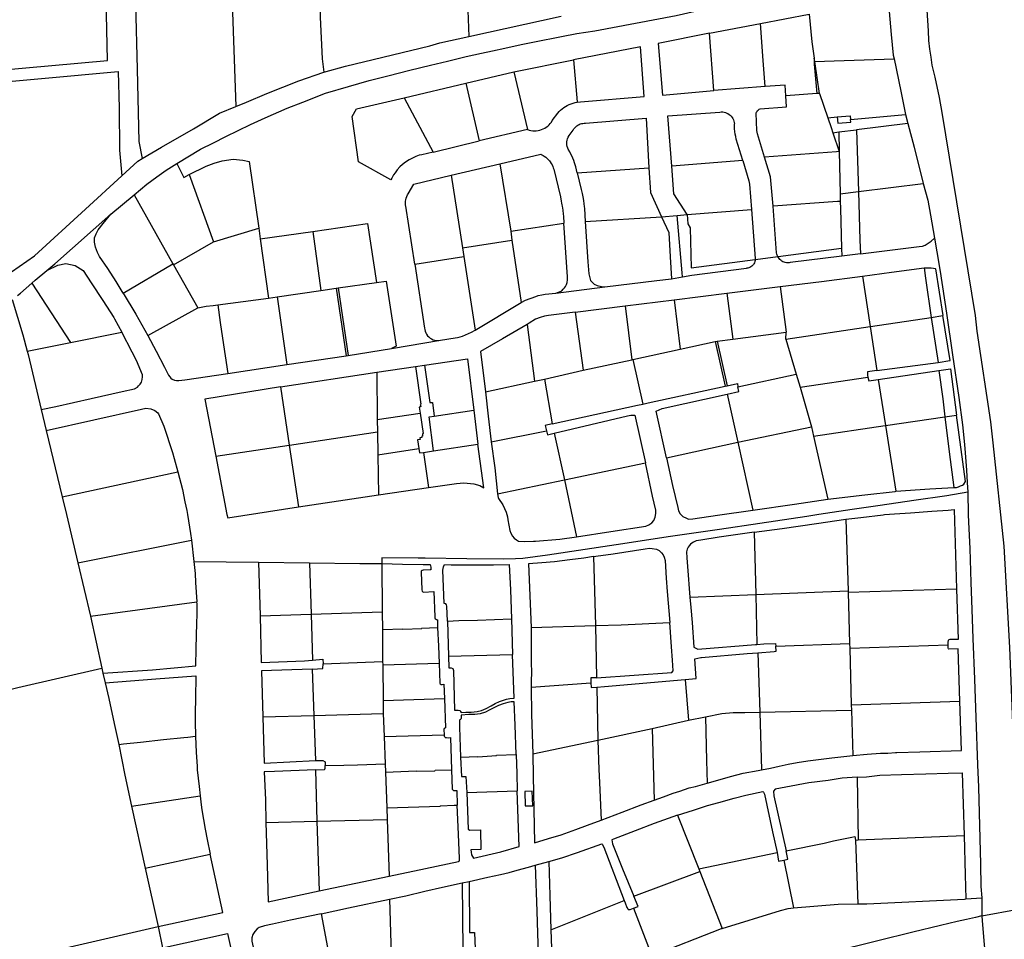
# Model space of a CAD drawing. Header units: inches. Extents: x 210911 to 224988, y 571697 to 586201.
# Tile 166 of 256: x 220945 to 221440, y 576786 to 577249. Entities that reach past the tile are written whole.
import ezdxf

# ---------------------------------------------------------------- set-up
doc = ezdxf.new("R2010")
doc.units = ezdxf.units.IN
doc.header["$MEASUREMENT"] = 0

msp = doc.modelspace()

# ---------------------------------------------------------------- linework, layer by layer
for points in [[(221168.519, 577301.94), (221170.797, 577240.714)], [(221002.196, 577290.194), (221003.923, 577224.314), (221004.727, 577187.914), (221006.445, 577179.257)], [(221047.748, 577291.323), (221051.63, 577262.57), (221053.614, 577205.434)], [(221094.689, 577292.486), (221096.02, 577250.501), (221097.046, 577229.495), (221097.883, 577222.702)], [(221400.815, 577270.331), (221401.388, 577253.875), (221402.099, 577243.562), (221402.277, 577238.762), (221402.811, 577234.316), (221403.522, 577230.227), (221404.055, 577226.315)], [(220950.184, 577266.836), (220914.883, 577263.596), (220910.848, 577263.037), (220919.678, 577222.357), (220988.971, 577228.641), (220988.179, 577267.597)], [(221203.849, 577237.966), (221217.508, 577240.737), (221225.229, 577242.222), (221234.359, 577243.6), (221275.27, 577251.294), (221290.693, 577254.779), (221304.269, 577257.552), (221310.522, 577258.969), (221318.918, 577260.681), (221323.185, 577261.506)], [(221381.417, 577260.39), (221382.126, 577257.175), (221383.527, 577241.756), (221384.52, 577231.278), (221384.993, 577229.372)], [(221170.797, 577240.714), (221217.3, 577251.012)], [(221317.65, 577247.308), (221342.203, 577252.012)], [(221342.203, 577252.012), (221343.529, 577238.083), (221344.787, 577229.729)], [(221291.968, 577242.402), (221317.65, 577247.308)], [(221320.069, 577215.482), (221319.073, 577228.584), (221317.65, 577247.308)], [(221097.883, 577222.702), (221108.7, 577225.782), (221151.313, 577236.072), (221156.344, 577237.514), (221170.797, 577240.714)], [(221291.968, 577242.402), (221266.248, 577237.102), (221268.393, 577211.129), (221294.198, 577213.51)], [(221294.198, 577213.51), (221291.968, 577242.402)], [(221182.865, 577233.512), (221189.002, 577234.897), (221197.217, 577236.679), (221203.849, 577237.966)], [(221225.4, 577207.57), (221227.111, 577207.883), (221259.203, 577210.507), (221257.22, 577235.45), (221223.641, 577228.869)], [(221060.975, 577196.338), (221062.793, 577197.209), (221068.333, 577199.818), (221079.353, 577204.561), (221087.216, 577207.701), (221098.653, 577212.086), (221110.351, 577215.556), (221120.628, 577218.535), (221130.097, 577220.899), (221141.114, 577223.677), (221151.535, 577226.337), (221160.05, 577228.226), (221169.601, 577230.641), (221177.223, 577232.324), (221182.865, 577233.512)], [(221193.611, 577222.906), (221223.641, 577228.869)], [(221223.641, 577228.869), (221225.375, 577207.877), (221225.4, 577207.57)], [(221344.787, 577229.729), (221344.767, 577226.69), (221346.077, 577211.963)], [(221345.011, 577228.184), (221344.787, 577229.729)], [(221345.011, 577228.184), (221354.753, 577228.474)], [(221347.347, 577212.054), (221345.011, 577228.184)], [(221354.753, 577228.474), (221384.993, 577229.372)], [(221384.993, 577229.372), (221388.357, 577213.116), (221390.73, 577201.449)], [(221404.055, 577226.315), (221405.478, 577220.269), (221407.612, 577209.956), (221409.034, 577202.488), (221425.819, 577100.176), (221426.708, 577092.353), (221433.536, 577046.762), (221434.603, 577036.094), (221440.293, 576984.173), (221443.031, 576933.07), (221444.454, 576899.287), (221445.521, 576867.459), (221446.588, 576824.428), (221447.121, 576804.514), (221447.404, 576801.395)], [(220918.819, 577216.205), (220994.305, 577223.085)], [(220994.305, 577223.085), (220994.761, 577204.673), (220995.003, 577183.462), (220996.137, 577170.54)], [(221053.614, 577205.434), (221058.964, 577207.6), (221069.207, 577211.958), (221085.27, 577218.442), (221097.883, 577222.702)], [(221169.327, 577217.19), (221193.611, 577222.906)], [(221193.611, 577222.906), (221200.393, 577193.836)], [(221138.268, 577209.884), (221169.327, 577217.19)], [(221169.327, 577217.19), (221176.104, 577188.098)], [(221320.069, 577215.482), (221294.198, 577213.51)], [(221330.446, 577210.851), (221330.05, 577216.247), (221320.069, 577215.482)], [(221317.511, 577204.311), (221330.862, 577205.255), (221330.446, 577210.851)], [(221346.077, 577211.963), (221330.446, 577210.851)], [(221347.347, 577212.054), (221346.077, 577211.963)], [(221347.347, 577212.054), (221351.543, 577199.817)], [(221006.445, 577179.257), (221016.209, 577185.042), (221032.3, 577194.295), (221045.393, 577202.104), (221053.614, 577205.434)], [(221152.917, 577182.538), (221147.144, 577181.196), (221145.948, 577180.901), (221144.22, 577180.289), (221142.472, 577179.477), (221140.817, 577178.523), (221139.015, 577177.411), (221137.493, 577176.184), (221136.217, 577175.026), (221134.868, 577173.537), (221133.731, 577172.092), (221132.967, 577171.023), (221132.103, 577169.458), (221131.611, 577168.523), (221115.373, 577177.614), (221112.081, 577200.417), (221114.287, 577204.268), (221138.268, 577209.884)], [(221138.268, 577209.884), (221152.917, 577182.538)], [(221215.611, 577202.108), (221216.301, 577202.89), (221217.042, 577203.623), (221217.832, 577204.305), (221218.665, 577204.931), (221219.54, 577205.5), (221220.45, 577206.008), (221221.393, 577206.453), (221222.364, 577206.834), (221223.359, 577207.148), (221224.372, 577207.393), (221225.4, 577207.57)], [(221212.902, 577198.33), (221215.611, 577202.108)], [(221272.993, 577175.441), (221271.011, 577200.689), (221297.281, 577202.669)], [(221297.281, 577202.669), (221297.982, 577202.718), (221298.683, 577202.691), (221299.378, 577202.59), (221300.058, 577202.413), (221300.715, 577202.165), (221301.342, 577201.848), (221301.93, 577201.465), (221302.474, 577201.02), (221302.967, 577200.52), (221303.404, 577199.97), (221303.778, 577199.376), (221304.087, 577198.745), (221304.326, 577198.085), (221304.492, 577197.402), (221304.584, 577196.706)], [(221315.472, 577202.086), (221315.684, 577202.555), (221315.954, 577202.994), (221316.277, 577203.395), (221316.649, 577203.752), (221317.062, 577204.059), (221317.511, 577204.311)], [(221315.903, 577193.385), (221315.472, 577202.086)], [(221356.37, 577200.256), (221362.799, 577200.84), (221363.034, 577198.876)], [(221363.034, 577198.876), (221390.73, 577201.449)], [(221390.73, 577201.449), (221391.959, 577196.979)], [(221042.327, 577187.231), (221048.554, 577190.389), (221060.975, 577196.338)], [(221200.393, 577193.836), (221201.253, 577193.571), (221202.132, 577193.38), (221203.024, 577193.266), (221203.923, 577193.228), (221204.822, 577193.268), (221205.714, 577193.385), (221206.592, 577193.578), (221207.451, 577193.845), (221208.284, 577194.186), (221209.085, 577194.596), (221209.847, 577195.074), (221210.566, 577195.615), (221211.235, 577196.216), (221211.851, 577196.872), (221212.408, 577197.578), (221212.902, 577198.33)], [(221225.348, 577172.118), (221224.659, 577175.049), (221224.373, 577176.163), (221224.055, 577177.158), (221223.668, 577178.312), (221223.21, 577179.486), (221222.82, 577180.364), (221222.293, 577181.498), (221221.713, 577182.624), (221220.951, 577183.931), (221220.71, 577184.519), (221220.416, 577185.275), (221220.252, 577186.111), (221220.19, 577186.825), (221220.216, 577187.627), (221220.359, 577188.481), (221220.579, 577189.172), (221220.916, 577189.988), (221221.425, 577190.8), (221223.394, 577193.614), (221223.792, 577194.237), (221224.189, 577194.78), (221224.666, 577195.283), (221225.179, 577195.707), (221225.712, 577196.087), (221226.39, 577196.435), (221226.989, 577196.69), (221227.627, 577196.857), (221228.249, 577196.978), (221228.898, 577197.024), (221229.644, 577197.016), (221260.095, 577199.545), (221261.564, 577174.591)], [(221305.537, 577189.084), (221305.241, 577190.333), (221304.999, 577191.594), (221304.812, 577192.864), (221304.68, 577194.141), (221304.604, 577195.422), (221304.584, 577196.706)], [(221351.543, 577199.817), (221356.37, 577200.256)], [(221351.543, 577199.817), (221353.259, 577194.813), (221354.136, 577192.253)], [(221356.37, 577200.256), (221356.626, 577196.982), (221363.148, 577197.57), (221363.034, 577198.876)], [(221391.959, 577196.979), (221366.12, 577193.751)], [(221391.959, 577196.979), (221395.033, 577184.949), (221399.651, 577166.637)], [(221200.393, 577193.836), (221176.104, 577188.098)], [(221316.144, 577191.663), (221315.903, 577193.385)], [(221319.811, 577179.885), (221316.144, 577191.663)], [(221354.136, 577192.253), (221357.17, 577192.632)], [(221354.136, 577192.253), (221357.37, 577182.824)], [(221357.17, 577192.632), (221366.12, 577193.751)], [(221357.17, 577192.632), (221357.37, 577182.824)], [(221366.12, 577193.751), (221367.074, 577162.618)], [(221023.791, 577176.81), (221035.805, 577183.924), (221042.327, 577187.231)], [(221152.917, 577182.538), (221176.104, 577188.098)], [(221308.819, 577178.269), (221305.537, 577189.084)], [(221186.462, 577176.577), (221207.05, 577181.418), (221207.293, 577181.302), (221208.331, 577180.774), (221208.76, 577180.49), (221209.615, 577179.878), (221210.467, 577179.119), (221210.991, 577178.604), (221211.428, 577178.101), (221211.859, 577177.519), (221212.336, 577176.792), (221212.75, 577176.044), (221213.099, 577175.303), (221213.391, 577174.551), (221213.604, 577173.848), (221216.948, 577160.018), (221217.407, 577157.788), (221217.582, 577156.848), (221217.727, 577155.96), (221217.856, 577155.287), (221218.159, 577153.223), (221218.402, 577151.232), (221218.497, 577150.275), (221218.598, 577149.051), (221218.686, 577147.824), (221218.746, 577146.759)], [(221355.948, 577182.704), (221319.811, 577179.885)], [(221357.37, 577182.824), (221355.948, 577182.704)], [(221357.37, 577182.824), (221357.805, 577161.475)], [(220996.137, 577170.54), (221004.185, 577177.918), (221006.445, 577179.257)], [(221002.365, 577161.037), (221008.802, 577166.389), (221013.804, 577169.965), (221018.456, 577173.331), (221023.791, 577176.81)], [(221023.791, 577176.81), (221027.323, 577169.785), (221030.016, 577171.143)], [(221030.016, 577171.143), (221038.685, 577175.406), (221042.597, 577176.924), (221046.719, 577178.137), (221052.302, 577178.876), (221057.175, 577178.505), (221060.324, 577177.759), (221065.136, 577144.203)], [(221161.977, 577170.83), (221186.462, 577176.577)], [(221186.462, 577176.577), (221191.955, 577142.647)], [(221308.819, 577178.269), (221272.993, 577175.441)], [(221308.819, 577178.269), (221311.873, 577168.094)], [(221324.081, 577155.202), (221322.808, 577170.049), (221319.811, 577179.885)], [(221030.016, 577171.143), (221042.396, 577137.327)], [(221143.61, 577126.064), (221139.082, 577155.298), (221139.04, 577155.697), (221138.996, 577156.235), (221139, 577157.039), (221139.036, 577157.73), (221139.166, 577158.532), (221139.348, 577159.31), (221139.605, 577160.079), (221139.996, 577160.97), (221140.31, 577161.558), (221143.233, 577166.409), (221161.977, 577170.83)], [(221161.977, 577170.83), (221167.737, 577134.246)], [(221225.348, 577172.118), (221261.564, 577174.591)], [(221225.348, 577172.118), (221227.42, 577163.675), (221227.859, 577161.699), (221228.191, 577160.05), (221228.536, 577158.133), (221228.805, 577156.451), (221228.974, 577155.051), (221229.114, 577154.078), (221229.49, 577147.507)], [(221261.564, 577174.591), (221262.398, 577162.198), (221267.827, 577149.879)], [(221274.018, 577161.505), (221272.993, 577175.441)], [(220940.677, 577122.151), (220952.192, 577130.268), (220977.845, 577153.768), (220996.137, 577170.54)], [(221311.873, 577168.094), (221312.063, 577167.221), (221312.177, 577166.317)], [(221312.177, 577166.317), (221313.101, 577153.523)], [(221367.074, 577162.618), (221399.651, 577166.637)], [(221399.651, 577166.637), (221401.89, 577158.33), (221403.364, 577150.708), (221405.308, 577139.157)], [(220990.568, 577151.207), (221002.365, 577161.037)], [(221002.365, 577161.037), (221021.93, 577126.187)], [(221280.853, 577151.026), (221274.018, 577161.505)], [(221357.805, 577161.475), (221367.074, 577162.618)], [(221357.805, 577161.475), (221357.882, 577157.7)], [(221367.074, 577162.618), (221367.78, 577138.211), (221368.073, 577131.31)], [(221356.457, 577157.595), (221324.081, 577155.202)], [(221357.882, 577157.7), (221356.457, 577157.595)], [(221357.882, 577157.7), (221357.954, 577154.182), (221358.513, 577134.181)], [(220958.417, 577122.871), (220962.374, 577126.234), (220990.568, 577151.207)], [(220996.913, 577111.523), (220993.245, 577117.274), (220989.09, 577123.829), (220984.934, 577129.967), (220983.926, 577131.874), (220982.859, 577134.614), (220982.447, 577137.234), (220982.451, 577139.258), (220983.169, 577141.34), (220984.304, 577143.421), (220986.75, 577146.571), (220990.568, 577151.207)], [(221275.829, 577150.584), (221280.853, 577151.026)], [(221280.853, 577151.026), (221313.101, 577153.523)], [(221280.853, 577151.026), (221281.197, 577146.387)], [(221313.101, 577153.523), (221314.991, 577128.977)], [(221325.85, 577131.722), (221324.081, 577155.202)], [(221092.284, 577142.545), (221119.823, 577146.483), (221124.361, 577116.877)], [(221191.955, 577142.647), (221218.746, 577146.759)], [(221214.597, 577111.466), (221215.568, 577111.739), (221216.59, 577112.16), (221217.612, 577112.732), (221218.435, 577113.43), (221219.11, 577114.129), (221219.585, 577114.854), (221220.061, 577115.854), (221220.363, 577116.93), (221220.493, 577118.256), (221220.522, 577119.683), (221218.746, 577146.759)], [(221229.49, 577147.507), (221267.827, 577149.879)], [(221229.49, 577147.507), (221230.823, 577127.266), (221231.288, 577121.254), (221232.115, 577117.859), (221233.898, 577116.011), (221235.563, 577115.294), (221237.705, 577114.754), (221239.312, 577114.692)], [(221267.827, 577149.879), (221275.829, 577150.584)], [(221267.827, 577149.879), (221271.623, 577142.074), (221272.315, 577129.692), (221272.95, 577118.739)], [(221278.302, 577121.707), (221275.829, 577150.584)], [(221281.197, 577146.387), (221282.222, 577144.317), (221282.84, 577124.224)], [(221042.396, 577137.327), (221065.136, 577144.203)], [(221065.136, 577144.203), (221065.883, 577138.772)], [(221065.883, 577138.772), (221092.284, 577142.545)], [(221092.284, 577142.545), (221096.424, 577112.839)], [(221191.955, 577142.647), (221192.587, 577138.113)], [(221022.214, 577125.722), (221042.396, 577137.327)], [(221065.883, 577138.772), (221070.097, 577109.007)], [(221167.737, 577134.246), (221192.587, 577138.113)], [(221192.587, 577138.113), (221197.26, 577106.72)], [(221368.073, 577131.31), (221397.641, 577134.921), (221399.307, 577135.218), (221400.616, 577135.693), (221403.711, 577137.594), (221405.308, 577139.157)], [(221405.308, 577139.157), (221406.503, 577132.358), (221408.104, 577122.303), (221411.423, 577101.361), (221414.444, 577080.42), (221417.584, 577058.883), (221419.361, 577045.259), (221420.426, 577035.324), (221420.78, 577031.041), (221421.429, 577022.414), (221421.723, 577016.168), (221422.044, 577011.211)], [(221167.737, 577134.246), (221168.388, 577130.003)], [(221326.388, 577129.964), (221326.146, 577130.53), (221325.966, 577131.118), (221325.85, 577131.722)], [(221326.388, 577129.964), (221326.535, 577129.983), (221358.513, 577134.181)], [(221358.513, 577134.181), (221358.628, 577130.061)], [(221368.073, 577131.31), (221358.628, 577130.061)], [(220958.417, 577122.871), (220964.034, 577125.6), (220967.904, 577126.426), (220972.605, 577125.406), (220976.767, 577122.958), (220980.804, 577116.641), (220986.561, 577107.703), (220992.082, 577099.24), (220992.557, 577098.585), (220996.106, 577091.878)], [(220996.913, 577111.523), (221021.93, 577126.187)], [(221021.93, 577126.187), (221022.214, 577125.722)], [(221143.61, 577126.064), (221168.388, 577130.003)], [(221143.61, 577126.064), (221148.608, 577093.89), (221148.694, 577093.129), (221148.848, 577092.426), (221149.177, 577091.529), (221149.586, 577090.759), (221150.116, 577090.054), (221150.665, 577089.467), (221151.334, 577088.876), (221152.087, 577088.422), (221152.952, 577088.033), (221153.749, 577087.793), (221154.807, 577087.654), (221155.741, 577087.635), (221156.59, 577087.763)], [(221168.388, 577130.003), (221174.093, 577092.805)], [(221282.84, 577124.224), (221315.016, 577128.471)], [(221315.016, 577128.471), (221314.975, 577127.905), (221314.863, 577127.35), (221314.681, 577126.813), (221314.432, 577126.304), (221314.12, 577125.83), (221313.75, 577125.401), (221313.328, 577125.022), (221312.861, 577124.699), (221312.358, 577124.439), (221311.825, 577124.246), (221311.272, 577124.122), (221310.707, 577124.069)], [(221314.991, 577128.977), (221315.016, 577128.471)], [(221315.016, 577128.471), (221315.172, 577128.491), (221326.388, 577129.964)], [(221332.701, 577126.851), (221332.077, 577126.761), (221331.447, 577126.74), (221330.818, 577126.787), (221330.198, 577126.903), (221329.595, 577127.086), (221329.015, 577127.333), (221328.465, 577127.642), (221327.953, 577128.01), (221327.484, 577128.431), (221327.063, 577128.901), (221326.696, 577129.414), (221326.388, 577129.964)], [(221358.628, 577130.061), (221332.701, 577126.851)], [(220950.927, 577116.477), (220952.621, 577117.944), (220958.417, 577122.871)], [(221022.214, 577125.722), (221034.409, 577104.085)], [(221278.47, 577119.749), (221278.302, 577121.707)], [(221283.109, 577120.597), (221310.707, 577124.069)], [(221369.023, 577120.063), (221383.611, 577121.994), (221400.103, 577124.166)], [(221400.103, 577124.166), (221402.27, 577124.274), (221403.638, 577124.153), (221404.756, 577123.984), (221405.625, 577123.821), (221405.871, 577123.731), (221409.567, 577100.203)], [(221400.103, 577124.166), (221400.867, 577119.106), (221403.689, 577099.22)], [(220943.64, 577110.333), (220945.156, 577111.479), (220950.927, 577116.477)], [(220950.927, 577116.477), (220970.393, 577086.66)], [(221105.082, 577114.111), (221124.361, 577116.877)], [(221124.361, 577116.877), (221129.25, 577117.58), (221134.272, 577084.782), (221131.855, 577083.666)], [(221239.312, 577114.692), (221265.568, 577117.859), (221272.95, 577118.739)], [(221272.95, 577118.739), (221278.47, 577119.749)], [(221278.47, 577119.749), (221283.109, 577120.597)], [(221327.586, 577114.772), (221348.483, 577117.413), (221369.023, 577120.063)], [(221369.023, 577120.063), (221372.859, 577094.634)], [(220996.913, 577111.523), (221003.275, 577100.887), (221004.699, 577098.265), (221009.242, 577090.212)], [(221074.362, 577109.57), (221096.424, 577112.839)], [(221096.424, 577112.839), (221104.132, 577113.981)], [(221104.132, 577113.981), (221105.082, 577114.111)], [(221104.132, 577113.981), (221109.071, 577079.984)], [(221105.082, 577114.111), (221110.067, 577080.088)], [(221197.26, 577106.72), (221199.353, 577107.889), (221204.537, 577109.849), (221205.833, 577110.295), (221207.576, 577110.715), (221209.294, 577110.984), (221214.597, 577111.466)], [(221214.597, 577111.466), (221239.312, 577114.692)], [(221274.181, 577108.141), (221300.794, 577111.487)], [(221300.794, 577111.487), (221327.586, 577114.772)], [(221300.794, 577111.487), (221303.729, 577088.386)], [(221327.586, 577114.772), (221330.701, 577091.831)], [(220940.988, 577108.329), (220946.336, 577090.583), (220948.48, 577082.235)], [(221044.584, 577105.642), (221070.097, 577109.007)], [(221070.097, 577109.007), (221074.362, 577109.57)], [(221074.362, 577109.57), (221079.182, 577075.513)], [(221174.093, 577092.805), (221197.26, 577106.72)], [(221249.533, 577105.09), (221274.181, 577108.141)], [(221274.181, 577108.141), (221277.32, 577083.367)], [(221009.242, 577090.212), (221034.409, 577104.085)], [(221034.409, 577104.085), (221038.64, 577104.931), (221042.093, 577105.282), (221044.584, 577105.642)], [(221044.584, 577105.642), (221045.712, 577096.691), (221046.884, 577088.895), (221049.472, 577071.043)], [(221224.408, 577101.861), (221210.953, 577100.219), (221208.928, 577099.925), (221206.844, 577099.154), (221204.402, 577098.325), (221201.303, 577096.426), (221200.23, 577095.654)], [(221224.408, 577101.861), (221249.533, 577105.09)], [(221224.408, 577101.861), (221228.404, 577072.628)], [(221249.533, 577105.09), (221252.88, 577077.99)], [(221372.859, 577094.634), (221373.031, 577094.659), (221403.689, 577099.22)], [(221403.689, 577099.22), (221409.567, 577100.203)], [(221403.689, 577099.22), (221407.084, 577076.63)], [(221407.084, 577076.63), (221408.123, 577076.769), (221412.101, 577077.348), (221413.139, 577077.589), (221409.567, 577100.203)], [(220955.571, 577052.877), (220963.014, 577054.471), (220980.759, 577058.427), (220996.42, 577061.971), (221002.494, 577063.388), (221003.984, 577064.219), (221004.521, 577064.813), (221005.355, 577065.705), (221006.012, 577066.715), (221006.431, 577067.965), (221006.552, 577069.274), (221006.554, 577070.278), (221003.566, 577077.557), (221001.396, 577081.843), (220996.106, 577091.878)], [(220970.393, 577086.66), (220996.106, 577091.878)], [(221156.59, 577087.763), (221163.968, 577088.918), (221165.13, 577089.171), (221166.496, 577089.554), (221167.708, 577089.905), (221169.149, 577090.445), (221170.681, 577091.102), (221172.296, 577091.877), (221174.093, 577092.805)], [(221200.23, 577095.654), (221187.896, 577088.474), (221176.754, 577082.125), (221179.217, 577061.763)], [(221200.23, 577095.654), (221203.989, 577067.195)], [(221303.729, 577088.386), (221330.701, 577091.831)], [(221330.455, 577088.279), (221372.859, 577094.634)], [(221330.455, 577088.279), (221330.701, 577091.831)], [(221372.859, 577094.634), (221376.201, 577072.483)], [(220948.48, 577082.235), (220970.393, 577086.66)], [(221009.242, 577090.212), (221013.48, 577082.238), (221017.633, 577074.254), (221019.59, 577070.144), (221020.303, 577069.428), (221020.777, 577068.713), (221021.431, 577068.236), (221022.621, 577067.757), (221023.632, 577067.517), (221024.882, 577067.515), (221027.859, 577067.926), (221049.472, 577071.043)], [(221131.855, 577083.666), (221156.59, 577087.763)], [(221277.32, 577083.367), (221294.858, 577087.152)], [(221294.858, 577087.152), (221295.816, 577087.363)], [(221294.858, 577087.152), (221299.947, 577064.615)], [(221295.816, 577087.363), (221295.93, 577087.388), (221303.729, 577088.386)], [(221295.816, 577087.363), (221300.892, 577064.838)], [(221330.455, 577088.279), (221335.721, 577070.65)], [(220948.48, 577082.235), (220949.013, 577080.627), (220955.571, 577052.877)], [(221110.067, 577080.088), (221131.855, 577083.666)], [(221253.43, 577078.051), (221277.32, 577083.367)], [(221079.182, 577075.513), (221109.071, 577079.984)], [(221109.071, 577079.984), (221110.067, 577080.088)], [(221148.527, 577075.27), (221170.14, 577078.387), (221173.313, 577052.625)], [(221228.404, 577072.628), (221252.88, 577077.99)], [(221252.88, 577077.99), (221253.43, 577078.051)], [(221253.43, 577078.051), (221258.544, 577055.627)], [(221376.201, 577072.483), (221407.084, 577076.63)], [(221049.472, 577071.043), (221079.182, 577075.513)], [(221076.067, 577064.269), (221124.49, 577071.635)], [(221124.49, 577071.635), (221143.938, 577074.573)], [(221124.49, 577071.635), (221124.755, 577047.87)], [(221143.938, 577074.573), (221148.527, 577075.27)], [(221143.938, 577074.573), (221146.7, 577055.541), (221146.434, 577055.475), (221146.671, 577054.226), (221145.838, 577054.107), (221146.323, 577051.006)], [(221148.527, 577075.27), (221151.273, 577056.466), (221152.501, 577056.406), (221153.439, 577049.543)], [(221208.915, 577068.211), (221228.404, 577072.628)], [(221376.201, 577072.483), (221371.563, 577071.883), (221371.526, 577070.052), (221371.773, 577069.187)], [(221376.916, 577068.065), (221407.566, 577072.484)], [(221407.566, 577072.484), (221413.382, 577073.325), (221416.441, 577050.12)], [(221407.566, 577072.484), (221409.449, 577058.257), (221410.564, 577049.267)], [(221179.217, 577061.763), (221203.989, 577067.195)], [(221203.989, 577067.195), (221208.915, 577068.211)], [(221208.915, 577068.211), (221212.882, 577045.695)], [(221306.305, 577064.274), (221335.721, 577070.65)], [(221335.721, 577070.65), (221337.684, 577064.126)], [(221337.684, 577064.126), (221371.773, 577069.187)], [(221371.773, 577069.187), (221372.285, 577067.397), (221376.916, 577068.065)], [(221376.916, 577068.065), (221380.597, 577044.88)], [(221076.067, 577064.269), (221038.042, 577058.129), (221043.52, 577029.352)], [(221076.067, 577064.269), (221080.413, 577035.016)], [(221179.217, 577061.763), (221180.624, 577049.499), (221182.079, 577036.651)], [(221258.544, 577055.627), (221261.198, 577056.204), (221299.947, 577064.615)], [(221299.947, 577064.615), (221300.892, 577064.838)], [(221300.892, 577064.838), (221306.088, 577065.968), (221306.305, 577064.274)], [(221300.92, 577060.63), (221306.777, 577061.947), (221306.305, 577064.274)], [(221337.684, 577064.126), (221343.373, 577044.194)], [(221270.452, 577028.575), (221265.135, 577052.035), (221268.166, 577053.41), (221300.92, 577060.63)], [(221300.92, 577060.63), (221306.246, 577036.534)], [(220955.571, 577052.877), (220958.111, 577042.277)], [(220958.111, 577042.277), (221006.107, 577053.025), (221008.31, 577053.497), (221010.69, 577053.314), (221012.832, 577052.418), (221014.318, 577051.284), (221014.654, 577050.732), (221017.251, 577044.448), (221021.732, 577031.243), (221022.526, 577028.22), (221024.32, 577021.538)], [(221153.439, 577049.543), (221173.313, 577052.625)], [(221173.313, 577052.625), (221175.48, 577035.52)], [(221212.882, 577045.695), (221255.799, 577055.03), (221258.544, 577055.627)], [(221124.755, 577047.87), (221146.323, 577051.006)], [(221124.755, 577047.87), (221124.896, 577041.741), (221124.898, 577041.623)], [(221146.323, 577051.006), (221147.912, 577040.84), (221147.496, 577040.721), (221147.614, 577039.412), (221147.079, 577039.294), (221147.138, 577038.818), (221146.186, 577038.64), (221146.364, 577037.867), (221145.055, 577037.57), (221145.685, 577033.224)], [(221153.154, 577032.116), (221150.835, 577049.146), (221153.439, 577049.543)], [(221213.768, 577040.956), (221250.811, 577049.709), (221252.479, 577050.098), (221254.4, 577050.075), (221259.749, 577026.024)], [(221380.597, 577044.88), (221410.564, 577049.267)], [(221410.564, 577049.267), (221416.441, 577050.12)], [(221410.564, 577049.267), (221412.735, 577031.525), (221415.024, 577013.604)], [(221415.024, 577013.604), (221416.325, 577013.719), (221417.424, 577013.978), (221418.425, 577014.414), (221419.328, 577014.851), (221420.106, 577015.365), (221420.852, 577016.658), (221416.441, 577050.12)], [(220958.111, 577042.277), (220966.135, 577008.989)], [(221182.079, 577036.651), (221209.982, 577042.113)], [(221212.882, 577045.695), (221209.344, 577044.919), (221209.982, 577042.113)], [(221209.982, 577042.113), (221210.421, 577040.186), (221213.768, 577040.956)], [(221306.246, 577036.534), (221343.373, 577044.194)], [(221343.373, 577044.194), (221344.475, 577039.439)], [(221344.475, 577039.439), (221380.449, 577044.858), (221380.597, 577044.88)], [(221380.597, 577044.88), (221385.851, 577011.72)], [(221080.413, 577035.016), (221080.539, 577035.035), (221124.898, 577041.623)], [(221124.898, 577041.623), (221125.113, 577030.074)], [(221213.768, 577040.956), (221219.112, 577017.49)], [(221344.475, 577039.439), (221351.66, 577007.808)], [(221043.52, 577029.352), (221080.413, 577035.016)], [(221080.413, 577035.016), (221085.186, 577003.896)], [(221125.113, 577030.074), (221145.685, 577033.224)], [(221145.685, 577033.224), (221146.003, 577031.026), (221147.966, 577031.325)], [(221147.966, 577031.325), (221153.154, 577032.116)], [(221150.62, 577013.719), (221164.73, 577015.718), (221168.362, 577016.068), (221173.361, 577015.405), (221176.336, 577014.626), (221178.358, 577013.551), (221175.48, 577035.52)], [(221153.154, 577032.116), (221175.48, 577035.52)], [(221182.079, 577036.651), (221183.943, 577023.471), (221185.257, 577010.383)], [(221270.452, 577028.575), (221306.246, 577036.534)], [(221306.246, 577036.534), (221313.873, 577002.178)], [(221043.52, 577029.352), (221049.108, 577000), (221049.521, 576998.304), (221085.186, 577003.896)], [(221125.113, 577030.074), (221125.375, 577009.955)], [(221147.966, 577031.325), (221150.62, 577013.719)], [(221270.452, 577028.575), (221273.419, 577014.69), (221276.078, 577003.555), (221276.491, 577001.887), (221277.203, 577000.338), (221278.629, 576998.967), (221280.413, 576998.19), (221281.484, 576997.771), (221283.568, 576997.886), (221296.13, 576999.65), (221313.873, 577002.178)], [(221219.112, 577017.49), (221259.749, 577026.024)], [(221225.063, 576988.749), (221242.306, 576991.413), (221259.93, 576994.119), (221261.538, 576994.771), (221262.969, 576995.78), (221264.042, 576997.028), (221264.7, 576998.754), (221265.001, 577000.539), (221264.944, 577002.205), (221263.409, 577009.292), (221259.749, 577026.024)], [(220966.135, 577008.989), (221024.32, 577021.538)], [(221024.32, 577021.538), (221026.707, 577012.648), (221027.928, 577006.438), (221028.932, 577002.032), (221029.262, 577000), (221030.764, 576990.551), (221031.275, 576987.176)], [(221185.257, 577010.383), (221219.112, 577017.49)], [(221219.112, 577017.49), (221225.063, 576988.749)], [(221125.375, 577009.955), (221150.62, 577013.719)], [(221385.851, 577011.72), (221402.999, 577013.03), (221415.024, 577013.604)], [(220966.135, 577008.989), (220968.315, 577000.112), (220974.098, 576975.71)], [(221085.186, 577003.896), (221125.375, 577009.955)], [(221422.044, 577011.211), (221411.565, 577009.503), (221394.834, 577007.033), (221377.984, 577004.504), (221363.933, 577002.505), (221347.046, 577000), (221341.065, 576999.103), (221317.398, 576995.52), (221297.001, 576992.535), (221272.323, 576988.952), (221245.088, 576984.713), (221210.419, 576979.637), (221198.033, 576977.906), (221194.349, 576977.749), (221188.324, 576977.478), (221169.888, 576977.738), (221148.86, 576977.997), (221147.946, 576978.008), (221145.317, 576978.106), (221127.006, 576978.178), (221127.06, 576975.32)], [(221185.257, 577010.383), (221185.611, 577008.597), (221185.729, 577008.061), (221187.926, 577004.962), (221189.645, 577001.268), (221190.296, 576998.946), (221190.59, 576997.279), (221191.593, 576991.979), (221192.067, 576990.669), (221192.897, 576989.06), (221193.669, 576988.166), (221194.799, 576987.331), (221195.929, 576986.674), (221198.904, 576986.371), (221203.369, 576986.542), (221204.5, 576986.599), (221216.645, 576987.649), (221225.063, 576988.749)], [(221313.873, 577002.178), (221334.831, 577005.235), (221351.66, 577007.808)], [(221351.66, 577007.808), (221370.196, 577009.934), (221385.497, 577011.693), (221385.851, 577011.72)], [(221422.044, 577011.211), (221422.343, 577000), (221422.482, 576996.118), (221423.025, 576982.856), (221423.63, 576965.789), (221424.173, 576952.289), (221424.658, 576937.66), (221425.384, 576917.202), (221426.109, 576897.815), (221427.015, 576873.968), (221427.448, 576862.717), (221428.472, 576824.029), (221428.657, 576812.714), (221429.1, 576807.043)], [(221360.757, 576997.696), (221368.184, 576998.584), (221379.542, 576999.958), (221380.071, 577000), (221385.239, 577000.324), (221393.156, 577000.905), (221403.991, 577001.66), (221412.147, 577002.181), (221415.284, 577002.48), (221416.465, 576962.652)], [(221314.558, 576991.075), (221328.639, 576993.029), (221345.944, 576995.537), (221360.757, 576997.696)], [(221360.757, 576997.696), (221361.789, 576961.534)], [(221314.558, 576991.075), (221296.944, 576988.61), (221287.608, 576987.177), (221285.348, 576986.759), (221283.981, 576986.164), (221283.149, 576985.628), (221282.495, 576985.152), (221281.722, 576984.259), (221281.247, 576983.545), (221280.772, 576982.653), (221280.416, 576981.285), (221280.655, 576978.252), (221280.955, 576973.792), (221282.187, 576958.471)], [(221314.558, 576991.075), (221315.318, 576959.797)], [(220974.098, 576975.71), (221031.275, 576987.176)], [(221031.275, 576987.176), (221032.501, 576976.465)], [(221233.717, 576978.921), (221234.788, 576979.039), (221243.534, 576980.283), (221259.657, 576982.713), (221261.798, 576983.069), (221263.226, 576983.008), (221265.427, 576982.531), (221266.616, 576981.995), (221267.924, 576980.745), (221268.757, 576979.733), (221269.291, 576978.543), (221269.647, 576976.818), (221270.296, 576967.953), (221270.768, 576961.35), (221272.085, 576945.606)], [(221233.717, 576978.921), (221228.839, 576978.091), (221221.759, 576977.144), (221213.966, 576976.256), (221207.6, 576975.724), (221200.937, 576975.252), (221202.197, 576943.122)], [(221233.717, 576978.921), (221234.583, 576944.14)], [(220974.098, 576975.71), (220980.409, 576948.891)], [(221032.501, 576976.465), (221064.974, 576976.035)], [(221032.501, 576976.465), (221033.067, 576970.283), (221033.268, 576965.824), (221033.852, 576956.133)], [(221064.974, 576976.035), (221090.726, 576975.749)], [(221064.974, 576976.035), (221065.765, 576949.039)], [(221090.726, 576975.749), (221115.944, 576975.4), (221127.06, 576975.32)], [(221090.726, 576975.749), (221091.571, 576949.883)], [(221127.06, 576975.32), (221127.265, 576950.96)], [(221127.06, 576975.32), (221137.533, 576975.093), (221147.882, 576974.848), (221151.331, 576974.865), (221151.573, 576974.153), (221151.755, 576973.5), (221151.76, 576972.429), (221151.702, 576972.191), (221151.345, 576972.13), (221147.956, 576971.994), (221147.302, 576971.872), (221146.948, 576971.453), (221146.831, 576970.977), (221147.173, 576962.177), (221147.296, 576961.405), (221147.654, 576961.109), (221148.071, 576960.933), (221153.244, 576961.197), (221153.725, 576948.473), (221153.788, 576947.7), (221154.146, 576947.464), (221154.623, 576947.169), (221155.04, 576946.992), (221155.176, 576943.136)], [(221160.159, 576946.405), (221159.822, 576953.975), (221159.641, 576954.628), (221159.341, 576955.102), (221158.374, 576955.29), (221157.815, 576971.945), (221158.035, 576973.728), (221158.553, 576974.888), (221161.977, 576974.741), (221172.385, 576974.675), (221183.268, 576974.73), (221191.253, 576974.811), (221191.895, 576962.165), (221192.325, 576947.6)], [(221361.806, 576960.935), (221416.465, 576962.652)], [(221416.465, 576962.652), (221417.22, 576937.187), (221413.062, 576937.058), (221412.467, 576936.879), (221412.17, 576936.641), (221412.051, 576935.749), (221412.111, 576934.56), (221412.112, 576934.441)], [(221282.187, 576958.471), (221315.318, 576959.797)], [(221282.187, 576958.471), (221282.633, 576953.156), (221283.232, 576945.723), (221284.131, 576933.175), (221286.227, 576932.167), (221315.137, 576934.651), (221315.837, 576934.668)], [(221315.318, 576959.797), (221361.789, 576961.534)], [(221315.318, 576959.797), (221315.837, 576934.668)], [(221361.789, 576961.534), (221361.806, 576960.935)], [(221361.806, 576960.935), (221362.543, 576935.102)], [(220980.409, 576948.891), (221033.852, 576956.133)], [(220986.679, 576920.103), (221011.605, 576921.884), (221033.362, 576923.838), (221033.674, 576932.582), (221033.966, 576945.429), (221034.124, 576949.533), (221034.113, 576951.555), (221034.037, 576954.885), (221033.852, 576956.133)], [(220980.409, 576948.891), (220986.078, 576922.701)], [(221065.765, 576949.039), (221091.571, 576949.883)], [(221065.765, 576949.039), (221066.398, 576925.469), (221088.213, 576926.424), (221092.23, 576926.77)], [(221091.571, 576949.883), (221127.265, 576950.96)], [(221091.571, 576949.883), (221092.23, 576926.77)], [(221127.265, 576950.96), (221127.346, 576942.084)], [(221160.159, 576946.405), (221165.774, 576946.606), (221175.234, 576946.86), (221192.325, 576947.6)], [(221192.325, 576947.6), (221192.889, 576929.63)], [(221127.346, 576942.084), (221137.569, 576942.498), (221137.61, 576942.294), (221147.132, 576942.676), (221147.117, 576942.817), (221155.176, 576943.136)], [(221155.176, 576943.136), (221155.583, 576933.733), (221155.865, 576925.256)], [(221160.159, 576946.405), (221160.665, 576928.663)], [(221202.197, 576943.122), (221234.583, 576944.14)], [(221202.197, 576943.122), (221202.218, 576930.797), (221202.309, 576925.696), (221202.35, 576920.278), (221202.323, 576916.533), (221202.336, 576913.051)], [(221234.583, 576944.14), (221247.496, 576944.557), (221272.085, 576945.606)], [(221234.583, 576944.14), (221235.221, 576917.89)], [(221235.221, 576917.89), (221273.123, 576920.485), (221273.731, 576921.394), (221273.371, 576926.746), (221272.951, 576933.347), (221272.085, 576945.606)], [(221127.346, 576942.084), (221127.471, 576925.963)], [(221315.837, 576934.668), (221319.41, 576934.939), (221325.322, 576935.024), (221325.423, 576933.723)], [(221316.421, 576930.477), (221324.553, 576931.156), (221325.614, 576931.245), (221325.423, 576933.723)], [(221325.423, 576933.723), (221362.543, 576935.102)], [(221362.543, 576935.102), (221362.612, 576932.688)], [(221362.612, 576932.688), (221412.112, 576934.441)], [(221362.612, 576932.688), (221363.423, 576904.286)], [(221418.095, 576905.987), (221417.301, 576932.363), (221412.581, 576932.232), (221412.351, 576932.419), (221412.232, 576932.716), (221412.112, 576933.311), (221412.112, 576934.441)], [(221160.665, 576928.663), (221192.889, 576929.63)], [(221160.665, 576928.663), (221160.872, 576922.877), (221162.061, 576922.883), (221162.895, 576922.53), (221163.079, 576921.461), (221163.715, 576901.482), (221165.499, 576901.55), (221166.452, 576901.377), (221166.692, 576900.843), (221166.932, 576900.428), (221169.284, 576900.533), (221172.12, 576900.496), (221175.15, 576900.825), (221177.321, 576901.335), (221179.639, 576902.322), (221182.039, 576903.66), (221184.055, 576904.84), (221186.326, 576905.86), (221188.275, 576906.563), (221189.792, 576907.046), (221191.484, 576907.352), (221193.637, 576907.587), (221192.889, 576929.63)], [(221279.74, 576917.002), (221285.385, 576917.486), (221284.67, 576927.347), (221287.718, 576928.065), (221288.03, 576928.106), (221311.059, 576930.029), (221316.421, 576930.477)], [(221316.421, 576930.477), (221317.395, 576900.486)], [(221092.06, 576922.26), (221097.443, 576922.469), (221097.461, 576924.83)], [(221092.23, 576926.77), (221097.36, 576927.237), (221097.461, 576924.83)], [(221097.461, 576924.83), (221127.471, 576925.963)], [(221127.471, 576925.963), (221127.508, 576924.311)], [(221127.508, 576924.311), (221155.865, 576925.256)], [(221127.508, 576924.311), (221127.672, 576906.365)], [(221155.865, 576925.256), (221156.213, 576915.122), (221156.452, 576914.826), (221156.87, 576914.531), (221157.464, 576914.534), (221158.237, 576914.657), (221158.572, 576907.326)], [(220906.353, 576903.808), (220943.734, 576912.918), (220986.078, 576922.701)], [(220986.078, 576922.701), (220986.679, 576920.103)], [(220986.679, 576920.103), (220987.85, 576915.341)], [(220987.85, 576915.341), (221013.293, 576917.314), (221033.387, 576918.783), (221033.397, 576916.88), (221033.348, 576914.679), (221033.304, 576911.587), (221033.273, 576905.996), (221033.177, 576901.476), (221033.134, 576898.264), (221033.088, 576895.647), (221033.301, 576888.437)], [(221092.06, 576922.26), (221066.42, 576921.267), (221067.206, 576898.245)], [(221092.06, 576922.26), (221092.816, 576898.917)], [(221235.221, 576917.89), (221232.282, 576917.741), (221232.343, 576915.244)], [(220987.85, 576915.341), (220989.555, 576907.441), (220992.355, 576894.787), (220994.583, 576884.229)], [(221202.336, 576913.051), (221232.343, 576915.244)], [(221202.336, 576913.051), (221202.389, 576899.274), (221203.105, 576879.484)], [(221232.343, 576915.244), (221232.398, 576912.891), (221235.354, 576913.089)], [(221235.354, 576913.089), (221239.144, 576913.415), (221279.74, 576917.002)], [(221235.354, 576913.089), (221235.811, 576886.464)], [(221279.74, 576917.002), (221281.477, 576896.48)], [(220906.353, 576903.808), (220934.827, 576775.557), (220934.379, 576774.213), (221014.412, 576792.634)], [(221127.672, 576906.365), (221158.572, 576907.326)], [(221127.672, 576906.365), (221127.706, 576899.901)], [(221158.572, 576907.326), (221159.062, 576892.657), (221158.706, 576892.417), (221158.469, 576892.237), (221158.352, 576891.88), (221158.426, 576889.085)], [(221194.693, 576879.181), (221194.202, 576894.024), (221193.778, 576905.799), (221192.268, 576905.658), (221190.529, 576905.383), (221188.198, 576904.779), (221185.833, 576903.824), (221183.482, 576902.677), (221181.035, 576901.468), (221179.18, 576900.493), (221176.64, 576899.683), (221173.945, 576899.399), (221170.82, 576899.278), (221166.943, 576899.053), (221166.948, 576897.276), (221166.83, 576897.037), (221166.593, 576896.917), (221166.238, 576896.499), (221166.249, 576892.937), (221166.736, 576877.896)], [(221363.423, 576904.286), (221418.095, 576905.987)], [(221363.423, 576904.286), (221363.502, 576901.529)], [(221364.152, 576878.748), (221371.466, 576879.347), (221378.186, 576879.826), (221381.754, 576879.948), (221385.739, 576880.247), (221386.333, 576880.248), (221397.99, 576880.492), (221418.836, 576881.229), (221418.095, 576905.987)], [(221067.206, 576898.245), (221092.816, 576898.917)], [(221067.206, 576898.245), (221067.863, 576874.776), (221093.612, 576876.204)], [(221092.816, 576898.917), (221127.706, 576899.901)], [(221092.816, 576898.917), (221093.612, 576876.204)], [(221127.706, 576899.901), (221128.183, 576888.318)], [(221281.477, 576896.48), (221289.987, 576898.22)], [(221289.987, 576898.22), (221298.217, 576899.874), (221303.989, 576900.342), (221309.79, 576900.444), (221317.395, 576900.486)], [(221289.987, 576898.22), (221290.529, 576876.266), (221290.892, 576864.788)], [(221317.395, 576900.486), (221363.502, 576901.529)], [(221317.395, 576900.486), (221318.281, 576871.52)], [(221363.502, 576901.529), (221364.152, 576878.748)], [(221263.162, 576892.306), (221281.477, 576896.48)], [(220994.583, 576884.229), (220997.016, 576884.535), (221005.643, 576885.481), (221017.184, 576886.724), (221027.357, 576887.789), (221029.38, 576887.966), (221033.301, 576888.437)], [(221033.301, 576888.437), (221033.443, 576884.171), (221033.581, 576880.366), (221034.034, 576873.172), (221034.162, 576871.448), (221035.037, 576863.067), (221035.536, 576858.431)], [(221128.183, 576888.318), (221158.426, 576889.085)], [(221128.183, 576888.318), (221128.694, 576874.543)], [(221158.426, 576889.085), (221158.488, 576888.431), (221158.728, 576888.076), (221158.967, 576887.839), (221159.563, 576887.723), (221160.514, 576887.668), (221161.644, 576887.734), (221162.139, 576871.575)], [(221235.811, 576886.464), (221263.162, 576892.306)], [(221263.162, 576892.306), (221264.254, 576856.284)], [(220994.583, 576884.229), (220997.757, 576868.818), (221001.086, 576853.2)], [(221203.105, 576879.484), (221235.811, 576886.464)], [(221235.811, 576886.464), (221236.264, 576871.664), (221236.641, 576865.06), (221237.565, 576846.122)], [(221166.736, 576877.896), (221175.357, 576878.222), (221175.405, 576878.071), (221184.869, 576878.632), (221184.817, 576878.813), (221194.693, 576879.181)], [(221194.693, 576879.181), (221194.979, 576869.704), (221195.261, 576860.963)], [(221203.105, 576879.484), (221203.29, 576868.245), (221203.656, 576851.652), (221203.904, 576834.822), (221211.04, 576836.908), (221217.283, 576838.815), (221224.715, 576841.436), (221230.661, 576843.64), (221237.565, 576846.122)], [(221318.281, 576871.52), (221322.764, 576872.36), (221327.164, 576873.373), (221331.683, 576874.327), (221336.203, 576875.222), (221341.614, 576876.058), (221353.626, 576877.611), (221364.152, 576878.748)], [(221093.612, 576876.204), (221097.368, 576876.206), (221098.498, 576875.492), (221098.531, 576873.674)], [(221093.672, 576871.517), (221098.177, 576871.688), (221098.352, 576871.9), (221098.556, 576872.279), (221098.531, 576873.674)], [(221098.531, 576873.674), (221107.896, 576873.874), (221114.889, 576874.036), (221128.694, 576874.543)], [(221128.694, 576874.543), (221128.848, 576870.383)], [(221166.736, 576877.896), (221167.262, 576868.134), (221169.433, 576868.177), (221169.784, 576860.141)], [(221093.672, 576871.517), (221073.092, 576870.722), (221067.915, 576870.46), (221068.434, 576856.338), (221068.73, 576844.921)], [(221093.672, 576871.517), (221094.417, 576845.586)], [(221128.848, 576870.383), (221144.438, 576870.942), (221144.436, 576870.743), (221153.779, 576871.007), (221153.84, 576871.272), (221162.139, 576871.575)], [(221128.848, 576870.383), (221129.518, 576852.327)], [(221162.139, 576871.575), (221162.548, 576861.749), (221162.788, 576861.453), (221163.206, 576861.158), (221164.811, 576861.166), (221165.028, 576853.674)], [(221290.892, 576864.788), (221299.752, 576867.35), (221302.546, 576868.125), (221308.909, 576869.794), (221316.58, 576871.167), (221318.281, 576871.52)], [(221366.424, 576867.855), (221371.116, 576868.047), (221377.836, 576868.765), (221388.778, 576869.187), (221400.91, 576869.492), (221412.15, 576869.856), (221419.232, 576869.972), (221420.2, 576838.515)], [(221264.254, 576856.284), (221268.833, 576857.876), (221273.768, 576859.723), (221277.097, 576860.736), (221281.795, 576862.404), (221284.946, 576863.179), (221290.892, 576864.788)], [(221366.424, 576867.855), (221358.747, 576867.267), (221351.73, 576866.192), (221341.977, 576864.878), (221330.501, 576862.789), (221325.09, 576861.716), (221324.197, 576860.691), (221324.403, 576858.395), (221330.629, 576830.742)], [(221366.424, 576867.855), (221366.858, 576836.316)], [(221001.086, 576853.2), (221035.536, 576858.431)], [(221035.536, 576858.431), (221036.154, 576853.855), (221036.404, 576851.359), (221037.32, 576846.546), (221038.178, 576841.614), (221039.096, 576836.504), (221040.62, 576829.019)], [(221169.784, 576860.141), (221195.261, 576860.963)], [(221169.784, 576860.141), (221170.595, 576841.576), (221171.293, 576841.061), (221176.824, 576841.212), (221176.897, 576831.427), (221171.923, 576831.208), (221172.058, 576829.996), (221172.24, 576828.72), (221173.234, 576827.044), (221187.049, 576830.168), (221196.153, 576832.84), (221195.261, 576860.963)], [(221203.061, 576853.436), (221202.818, 576860.751), (221199.012, 576860.57), (221199.255, 576853.375), (221203.061, 576853.436)], [(221275.915, 576848.662), (221283.942, 576851.224), (221290.958, 576853.607), (221296.726, 576855.098), (221304.515, 576857.303), (221310.343, 576858.674), (221318.965, 576860.642), (221319.206, 576860.233), (221319.757, 576859.305), (221323.715, 576840.233), (221326.094, 576829.808)], [(221129.518, 576852.327), (221156.428, 576853.24), (221156.587, 576853.397), (221163.544, 576853.643), (221165.028, 576853.674)], [(221130.79, 576818.017), (221149.012, 576821.895), (221165.706, 576825.429), (221166.062, 576825.49), (221166.178, 576826.026), (221166.234, 576826.799), (221165.636, 576839.107), (221165.028, 576853.674)], [(221237.565, 576846.122), (221248.082, 576850.133), (221257.655, 576853.885), (221264.254, 576856.284)], [(221001.086, 576853.2), (221007.899, 576821.911)], [(221129.518, 576852.327), (221129.694, 576846.525)], [(221275.915, 576848.662), (221264.142, 576844.552), (221262.061, 576843.718), (221256.77, 576841.634), (221243.749, 576836.63), (221242.857, 576836.273), (221242.976, 576835.262), (221243.274, 576834.192), (221248.277, 576821.706), (221253.981, 576807.899)], [(221275.915, 576848.662), (221286.589, 576821.636)], [(221068.73, 576844.921), (221094.417, 576845.586)], [(221068.73, 576844.921), (221069.313, 576823.633), (221069.883, 576804.962), (221095.487, 576810.504)], [(221094.417, 576845.586), (221129.694, 576846.525)], [(221094.417, 576845.586), (221095.487, 576810.504)], [(221129.694, 576846.525), (221130.79, 576818.017)], [(221366.858, 576836.316), (221420.2, 576838.515)], [(221420.2, 576838.515), (221420.812, 576818.624), (221421.171, 576806.469)], [(221211.106, 576825.43), (221217.706, 576827.159), (221225.614, 576829.959), (221237.814, 576834.228), (221237.951, 576834.078), (221238.768, 576832.495), (221249.089, 576805.637)], [(221330.629, 576830.742), (221349.812, 576834.652), (221354.513, 576835.72), (221363.734, 576837.559), (221365.281, 576837.915), (221365.486, 576836.108)], [(221365.486, 576836.108), (221366.858, 576836.316)], [(221365.486, 576836.108), (221366.647, 576803.988)], [(221007.899, 576821.911), (221040.62, 576829.019)], [(221014.412, 576792.634), (221047.013, 576799.673), (221040.62, 576829.019)], [(221286.589, 576821.636), (221326.094, 576829.808)], [(221326.094, 576829.808), (221326.815, 576825.515), (221329.452, 576826.036)], [(221329.452, 576826.036), (221331.533, 576826.451), (221330.629, 576830.742)], [(221204.313, 576823.46), (221211.106, 576825.43)], [(221211.106, 576825.43), (221211.651, 576808.244), (221212.197, 576790.997)], [(221329.452, 576826.036), (221334.38, 576801.936)], [(221007.899, 576821.911), (221014.412, 576792.634)], [(221171.097, 576815.289), (221180.37, 576817.39), (221186.847, 576818.791), (221191.125, 576819.824), (221195.224, 576821.035), (221200.868, 576822.55), (221204.313, 576823.46)], [(221204.313, 576823.46), (221205.025, 576800.382), (221205.731, 576778.316)], [(221253.981, 576807.899), (221287.167, 576820.247)], [(221286.589, 576821.636), (221287.167, 576820.247)], [(221287.167, 576820.247), (221298.348, 576791.672)], [(221095.487, 576810.504), (221114.022, 576814.403), (221130.79, 576818.017)], [(221130.872, 576806.432), (221139.072, 576808.139), (221148.758, 576810.389), (221157.552, 576812.397), (221167.456, 576814.523)], [(221167.456, 576814.523), (221167.928, 576780.735), (221165.023, 576780.682), (221165.418, 576767.797)], [(221167.456, 576814.523), (221171.097, 576815.289)], [(221171.097, 576815.289), (221171.228, 576789.551), (221173.716, 576789.64), (221174.169, 576777.35)], [(221096.507, 576798.952), (221110.311, 576802.045), (221130.872, 576806.432)], [(221130.872, 576806.432), (221132.032, 576767.217)], [(221212.197, 576790.997), (221249.089, 576805.637)], [(221249.089, 576805.637), (221249.498, 576804.545), (221250.489, 576802.201), (221250.906, 576801.487), (221251.144, 576801.19), (221252.036, 576801.191), (221253.76, 576801.846)], [(221253.76, 576801.846), (221256.079, 576802.62), (221253.981, 576807.899)], [(221334.38, 576801.936), (221356.886, 576803.819), (221366.647, 576803.988)], [(221366.647, 576803.988), (221371.166, 576804.066), (221420.393, 576806.421), (221421.171, 576806.469)], [(221421.171, 576806.469), (221429.1, 576807.043)], [(221429.1, 576807.043), (221429.175, 576797.93)], [(221096.507, 576798.952), (221081.134, 576795.77), (221072.042, 576793.761), (221068.061, 576792.908), (221065.269, 576792.061), (221064.261, 576791.402), (221063.078, 576790.146), (221062.194, 576788.536), (221061.667, 576786.867), (221061.675, 576785.261), (221061.98, 576783.657), (221064.476, 576772.485), (221067.888, 576756.56), (221068.419, 576756.083), (221069.662, 576756.106), (221072.609, 576756.731), (221103.201, 576763.215)], [(221096.507, 576798.952), (221103.201, 576763.215)], [(221253.76, 576801.846), (221262.999, 576777.831)], [(221298.348, 576791.672), (221327.764, 576800.619), (221331.628, 576801.706), (221334.38, 576801.936)], [(221429.175, 576797.93), (221447.404, 576801.395)], [(221429.175, 576797.93), (221426.008, 576797.141), (221421.384, 576796.126), (221416.761, 576795.111), (221408.416, 576793.081), (221394.433, 576789.698), (221376.729, 576785.413), (221366.796, 576782.832), (221356.092, 576780.338), (221348.086, 576777.97), (221342.436, 576776.2), (221342.692, 576754.686), (221343.035, 576738.258)], [(221429.175, 576797.93), (221429.262, 576795.527), (221430.28, 576783.574), (221431.537, 576769.956), (221432.735, 576756.1), (221433.394, 576747.953), (221435.416, 576748.014), (221435.541, 576740.511)], [(221014.412, 576792.634), (221016.704, 576781.942)], [(221016.704, 576781.942), (221049.341, 576789.066), (221057.053, 576754.313)], [(221212.197, 576790.997), (221213.405, 576758.765), (221225.832, 576763.708), (221244.918, 576770.856), (221262.999, 576777.831)], [(221262.999, 576777.831), (221298.025, 576791.542), (221298.348, 576791.672)]]:
    msp.add_lwpolyline(points)

doc.saveas('drawing.dxf')
